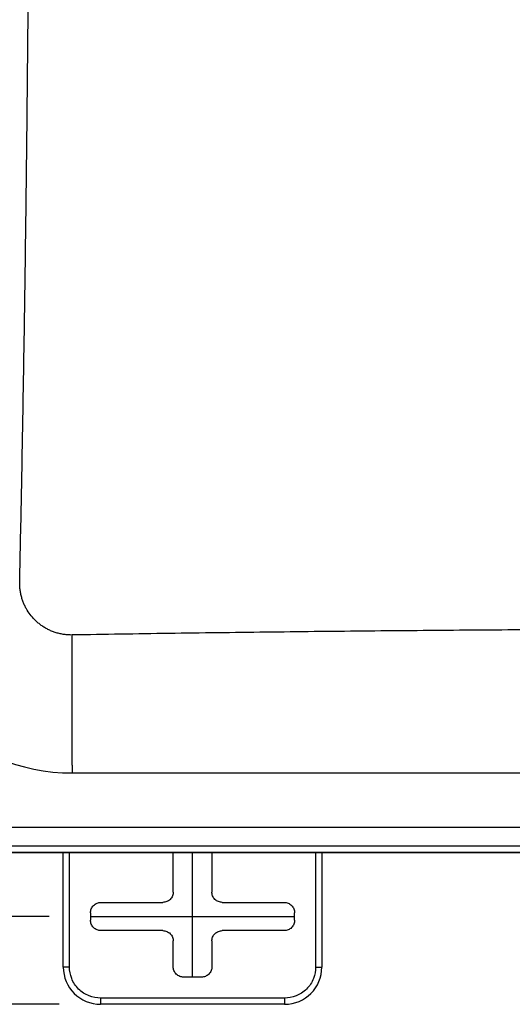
# Model space of a CAD drawing. Header units: inches. Extents: x 1 to 43, y 1 to 33.
# Tile 4 of 19: x 11 to 13.4, y 6.5 to 11.2. Entities that reach past the tile are written whole.
import ezdxf

# ---------------------------------------------------------------- set-up
doc = ezdxf.new("R2010")
doc.units = ezdxf.units.IN
doc.header["$LTSCALE"] = 4
doc.header["$MEASUREMENT"] = 0
doc.linetypes.add('CENTERX2', pattern=[0.8, 0.5, -0.1, 0.1, -0.1])
doc.layers.add('CENTER', color=40, linetype='CENTERX2')
doc.layers.add('DIMENSIONS', color=140, linetype='Continuous', lineweight=25)
doc.styles.add('SLDTEXTSTYLE0', font='TXT', dxfattribs={"width": 0.7})
doc.dimstyles.new('SLDDIMSTYLE0', dxfattribs={"dimtxt": 0.339844, "dimasz": 0.52, "dimexe": 0, "dimexo": 0.0625, "dimgap": 0.084961, "dimtad": 0, "dimtih": 1, "dimtoh": 1, "dimrnd": 1e-09, "dimzin": 12, "dimdsep": 46, "dimtxsty": 'SLDTEXTSTYLE0', "dimsah": 1, "dimcen": 0.09, "dimadec": 0, "dimazin": 3, "dimtfac": 1, "dimtofl": 0, "dimtmove": 0, "dimatfit": 3, "dimfxl": 0, "dimfrac": 2, "dimtolj": 1, "dimtzin": 12, "dimarcsym": 0})

# ---------------------------------------------------------------- blocks, each defined once
blk = doc.blocks.new('_D_6')
at = {"layer": 'DIMENSIONS'}
for p, q in [((11.1463, 18.9098), (5.336, 18.9098)), ((5.836, 18.9098), (5.836, 13.3541)), ((5.1897, 12.7379), (5.0756, 12.7379)), ((5.0756, 12.7379), (5.0756, 12.1978)), ((6.4823, 12.7379), (6.5964, 12.7379)), ((6.5964, 12.7379), (6.5964, 12.1978)), ((5.0756, 12.1978), (5.1897, 12.1978)), ((6.5964, 12.1978), (6.4823, 12.1978)), ((5.836, 6.8848), (5.836, 12.1217)), ((11.1463, 6.8848), (5.336, 6.8848))]:
    blk.add_line(p, q, dxfattribs=at)
for points in [[(5.836, 18.9098), (5.756, 18.3898), (5.916, 18.3898)], [(5.836, 6.8848), (5.916, 7.4048), (5.756, 7.4048)]]:
    blk.add_solid(points, dxfattribs=at)
at = {"layer": 'DIMENSIONS', "char_height": 0.33333, "attachment_point": 1, "style": 'SLDTEXTSTYLE0'}
for s, insert in [('12.03', (5.1897, 13.2437)), ('305.4', (5.1897, 12.6275))]:
    blk.add_mtext(s, dxfattribs=dict(at, insert=insert))
blk = doc.blocks.new('_D_9')
at = {"layer": 'DIMENSIONS'}
for p, q in [((11.1948, 19.3348), (3.4462, 19.3348)), ((3.9462, 19.3348), (3.9462, 13.3541)), ((3.2999, 12.7379), (3.1858, 12.7379)), ((3.1858, 12.7379), (3.1858, 12.1978)), ((4.5925, 12.7379), (4.7066, 12.7379)), ((4.7066, 12.7379), (4.7066, 12.1978)), ((3.1858, 12.1978), (3.2999, 12.1978)), ((4.7066, 12.1978), (4.5925, 12.1978)), ((3.9462, 6.4598), (3.9462, 12.1217)), ((11.1948, 6.4598), (3.4462, 6.4598))]:
    blk.add_line(p, q, dxfattribs=at)
for points in [[(3.9462, 19.3348), (3.8662, 18.8148), (4.0262, 18.8148)], [(3.9462, 6.4598), (4.0262, 6.9798), (3.8662, 6.9798)]]:
    blk.add_solid(points, dxfattribs=at)
at = {"layer": 'DIMENSIONS', "char_height": 0.33333, "attachment_point": 1, "style": 'SLDTEXTSTYLE0'}
for s, insert in [('12.88', (3.2999, 13.2437)), ('327.0', (3.2999, 12.6275))]:
    blk.add_mtext(s, dxfattribs=dict(at, insert=insert))

msp = doc.modelspace()

# ---------------------------------------------------------------- linework, layer by layer
for p, q in [((11.2578, 8.1573), (11.2578, 8.2476)), ((11.2578, 7.6176), (11.2578, 8.1573)), ((11.2578, 7.6176), (11.2578, 7.5795)), ((11.2578, 7.5795), (18.0468, 7.5795)), ((19.0742, 7.3157), (10.2304, 7.3157)), ((19.0742, 7.2261), (10.2304, 7.2261)), ((19.1058, 7.1948), (10.1989, 7.1948)), ((10.1991, 7.1948), (19.1055, 7.1948)), ((11.2148, 6.6398), (11.2148, 7.1948)), ((11.2448, 6.6398), (11.2448, 7.1948)), ((11.7463, 7.0032), (11.7463, 7.1948)), ((11.9333, 7.1948), (11.9333, 7.0032)), ((12.4348, 7.1948), (12.4348, 6.6398)), ((12.4648, 7.1948), (12.4648, 6.6398)), ((11.3963, 6.9532), (11.6964, 6.9532)), ((11.9832, 6.9532), (12.2833, 6.9532)), ((11.3463, 6.9032), (11.3463, 6.8663)), ((12.3333, 6.8663), (12.3333, 6.9032)), ((11.6964, 6.8163), (11.3963, 6.8163)), ((12.2833, 6.8163), (11.9832, 6.8163)), ((11.7463, 6.6413), (11.7463, 6.7663)), ((11.9333, 6.7663), (11.9333, 6.6413)), ((11.2448, 6.6398), (11.2148, 6.6398)), ((12.4348, 6.6398), (12.4648, 6.6398)), ((11.8833, 6.5913), (11.7963, 6.5913)), ((12.2848, 6.4898), (11.3948, 6.4898)), ((11.3948, 6.4898), (11.3948, 6.4598)), ((12.2848, 6.4898), (12.2848, 6.4598)), ((12.2848, 6.4598), (11.3948, 6.4598))]:
    msp.add_line(p, q)
for centre, radius, start, end in [((11.2578, 8.5025), 0.923, 180, 270), ((11.3948, 6.6398), 0.18, 180, 270), ((12.2848, 6.6398), 0.18, 270, 0)]:
    msp.add_arc(centre, radius, start, end)
for points, knots in [([(11.0041, 8.5025), (11.0056, 8.5758), (11.0087, 8.7223), (11.0131, 8.942), (11.0172, 9.1617), (11.0211, 9.3814), (11.0247, 9.6012), (11.0282, 9.8209), (11.0313, 10.0406), (11.0343, 10.2603), (11.037, 10.4801), (11.0395, 10.6998), (11.0417, 10.9195), (11.0437, 11.1392), (11.0455, 11.359), (11.047, 11.5787), (11.0483, 11.7984), (11.0494, 12.0181), (11.0502, 12.2379), (11.0508, 12.4576), (11.0511, 12.6773), (11.0513, 12.897), (11.0511, 13.1168), (11.0508, 13.3365), (11.0502, 13.5562), (11.0494, 13.7759), (11.0483, 13.9957), (11.047, 14.2154), (11.0455, 14.4351), (11.0437, 14.6548), (11.0417, 14.8746), (11.0395, 15.0943), (11.037, 15.314), (11.0343, 15.5337), (11.0313, 15.7535), (11.0282, 15.9732), (11.0247, 16.1929), (11.0211, 16.4126), (11.0172, 16.6324), (11.0131, 16.8521), (11.0087, 17.0718), (11.0056, 17.2183), (11.0041, 17.2915)], [0, 0, 0, 0, 0.025007, 0.050013, 0.075018, 0.100022, 0.125025, 0.150027, 0.175029, 0.200029, 0.225029, 0.250029, 0.275028, 0.300026, 0.325024, 0.350021, 0.375018, 0.400015, 0.425011, 0.450008, 0.475004, 0.5, 0.524996, 0.549992, 0.574989, 0.599985, 0.624982, 0.649979, 0.674976, 0.699974, 0.724972, 0.749971, 0.774971, 0.799971, 0.824971, 0.849973, 0.874975, 0.899978, 0.924982, 0.949987, 0.974993, 1, 1, 1, 1]), ([(11.2578, 8.2476), (11.2545, 8.2475), (11.2479, 8.2475), (11.238, 8.248), (11.2282, 8.2488), (11.2185, 8.25), (11.2088, 8.2515), (11.1993, 8.2535), (11.1899, 8.2558), (11.1806, 8.2584), (11.1714, 8.2614), (11.1624, 8.2648), (11.1535, 8.2684), (11.1449, 8.2724), (11.1364, 8.2767), (11.1281, 8.2813), (11.1201, 8.2862), (11.1122, 8.2914), (11.1046, 8.2968), (11.0973, 8.3025), (11.0902, 8.3084), (11.0833, 8.3146), (11.0709, 8.3266), (11.0542, 8.3458), (11.0386, 8.3694), (11.0279, 8.3901), (11.0207, 8.4068), (11.0146, 8.4245), (11.0097, 8.443), (11.0062, 8.4623), (11.0041, 8.4822), (11.0041, 8.4957), (11.0041, 8.5025)], [0, 0, 0, 0, 0.024667, 0.049254, 0.073761, 0.098186, 0.122528, 0.146788, 0.170963, 0.195052, 0.219055, 0.242972, 0.2668, 0.290539, 0.314189, 0.337748, 0.361216, 0.384591, 0.407874, 0.431062, 0.454156, 0.477154, 0.500056, 0.582602, 0.666673, 0.710946, 0.75635, 0.802875, 0.850512, 0.899253, 0.949085, 1, 1, 1, 1]), ([(18.0468, 8.2476), (17.9688, 8.2488), (17.8127, 8.2514), (17.5786, 8.2549), (17.3445, 8.2581), (17.1104, 8.2611), (16.8763, 8.2637), (16.6422, 8.2662), (16.4081, 8.2683), (16.174, 8.2702), (15.9399, 8.2718), (15.7058, 8.2732), (15.4717, 8.2742), (15.2376, 8.275), (15.0035, 8.2756), (14.7694, 8.2758), (14.5353, 8.2758), (14.3011, 8.2756), (14.067, 8.275), (13.8329, 8.2742), (13.5988, 8.2732), (13.3647, 8.2718), (13.1306, 8.2702), (12.8965, 8.2683), (12.6624, 8.2662), (12.4283, 8.2637), (12.1942, 8.2611), (11.9601, 8.2581), (11.726, 8.2549), (11.4919, 8.2514), (11.3358, 8.2488), (11.2578, 8.2476)], [0, 0, 0, 0, 0.034488, 0.068976, 0.103462, 0.137947, 0.172431, 0.206914, 0.241397, 0.275879, 0.31036, 0.344841, 0.379321, 0.413801, 0.448281, 0.48276, 0.51724, 0.551719, 0.586199, 0.620679, 0.655159, 0.68964, 0.724121, 0.758603, 0.793086, 0.827569, 0.862053, 0.896538, 0.931024, 0.965512, 1, 1, 1, 1]), ([(11.7463, 7.0032), (11.7463, 6.9973), (11.7453, 6.991), (11.7404, 6.9786), (11.7366, 6.9727), (11.7268, 6.963), (11.7209, 6.9592), (11.7086, 6.9543), (11.7022, 6.9532), (11.6964, 6.9532)], [0, 0, 0, 0, 0.25, 0.25, 0.5, 0.5, 0.75, 0.75, 1, 1, 1, 1]), ([(11.9832, 6.9532), (11.9774, 6.9532), (11.971, 6.9543), (11.9587, 6.9592), (11.9528, 6.963), (11.943, 6.9727), (11.9392, 6.9786), (11.9343, 6.991), (11.9333, 6.9973), (11.9333, 7.0032)], [0, 0, 0, 0, 0.25, 0.25, 0.5, 0.5, 0.75, 0.75, 1, 1, 1, 1]), ([(11.3463, 6.9032), (11.3463, 6.9091), (11.3474, 6.9155), (11.3523, 6.9278), (11.3561, 6.9337), (11.3659, 6.9435), (11.3718, 6.9473), (11.3841, 6.9521), (11.3904, 6.9532), (11.3963, 6.9532)], [0, 0, 0, 0, 0.25, 0.25, 0.5, 0.5, 0.75, 0.75, 1, 1, 1, 1]), ([(12.2833, 6.9532), (12.2892, 6.9532), (12.2955, 6.9521), (12.3078, 6.9473), (12.3137, 6.9435), (12.3235, 6.9337), (12.3273, 6.9278), (12.3322, 6.9155), (12.3333, 6.9091), (12.3333, 6.9032)], [0, 0, 0, 0, 0.25, 0.25, 0.5, 0.5, 0.75, 0.75, 1, 1, 1, 1]), ([(11.3963, 6.8163), (11.3904, 6.8163), (11.3841, 6.8174), (11.3718, 6.8222), (11.3659, 6.8261), (11.3561, 6.8358), (11.3523, 6.8417), (11.3474, 6.854), (11.3463, 6.8604), (11.3463, 6.8663)], [0, 0, 0, 0, 0.25, 0.25, 0.5, 0.5, 0.75, 0.75, 1, 1, 1, 1]), ([(12.3333, 6.8663), (12.3333, 6.8604), (12.3322, 6.854), (12.3273, 6.8417), (12.3235, 6.8358), (12.3137, 6.8261), (12.3078, 6.8222), (12.2955, 6.8174), (12.2892, 6.8163), (12.2833, 6.8163)], [0, 0, 0, 0, 0.25, 0.25, 0.5, 0.5, 0.75, 0.75, 1, 1, 1, 1]), ([(11.6964, 6.8163), (11.7022, 6.8163), (11.7086, 6.8152), (11.7209, 6.8104), (11.7268, 6.8065), (11.7366, 6.7968), (11.7404, 6.7909), (11.7453, 6.7786), (11.7463, 6.7722), (11.7463, 6.7663)], [0, 0, 0, 0, 0.25, 0.25, 0.5, 0.5, 0.75, 0.75, 1, 1, 1, 1]), ([(11.9333, 6.7663), (11.9333, 6.7722), (11.9343, 6.7786), (11.9392, 6.7909), (11.943, 6.7968), (11.9528, 6.8065), (11.9587, 6.8104), (11.971, 6.8152), (11.9774, 6.8163), (11.9832, 6.8163)], [0, 0, 0, 0, 0.25, 0.25, 0.5, 0.5, 0.75, 0.75, 1, 1, 1, 1]), ([(11.3948, 6.4898), (11.3771, 6.4898), (11.3581, 6.493), (11.3211, 6.5076), (11.3034, 6.519), (11.2741, 6.5483), (11.2626, 6.5661), (11.248, 6.603), (11.2448, 6.6221), (11.2448, 6.6398)], [0, 0, 0, 0, 0.25, 0.25, 0.5, 0.5, 0.75, 0.75, 1, 1, 1, 1]), ([(11.7963, 6.5913), (11.7904, 6.5913), (11.7841, 6.5924), (11.7718, 6.5972), (11.7659, 6.6011), (11.7561, 6.6108), (11.7523, 6.6167), (11.7474, 6.629), (11.7463, 6.6354), (11.7463, 6.6413)], [0, 0, 0, 0, 0.25, 0.25, 0.5, 0.5, 0.75, 0.75, 1, 1, 1, 1]), ([(11.9333, 6.6413), (11.9333, 6.6354), (11.9322, 6.629), (11.9273, 6.6167), (11.9235, 6.6108), (11.9137, 6.6011), (11.9078, 6.5972), (11.8955, 6.5924), (11.8892, 6.5913), (11.8833, 6.5913)], [0, 0, 0, 0, 0.25, 0.25, 0.5, 0.5, 0.75, 0.75, 1, 1, 1, 1]), ([(12.4348, 6.6398), (12.4348, 6.6221), (12.4316, 6.603), (12.417, 6.5661), (12.4055, 6.5483), (12.3762, 6.519), (12.3585, 6.5076), (12.3216, 6.493), (12.3025, 6.4898), (12.2848, 6.4898)], [0, 0, 0, 0, 0.25, 0.25, 0.5, 0.5, 0.75, 0.75, 1, 1, 1, 1])]:
    msp.add_open_spline(points, degree=3, knots=knots)
at = {"layer": 'CENTER'}
for p, q in [((11.8398, 6.5913), (11.8398, 7.1948)), ((11.3463, 6.8848), (12.3333, 6.8848))]:
    msp.add_line(p, q, dxfattribs=at)

# ---------------------------------------------------------------- dimensions: what is measured, and where the dimension line sits
at = {"layer": 'DIMENSIONS'}
for base, p1, p2, picture, middle in [((3.9462255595, 6.4597582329), (11.3948019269, 19.3347582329), (11.3948019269, 6.4597582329), '_D_9', (3.9462255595, 12.7379092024)), ((5.835989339, 6.8847582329), (11.3463475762, 18.9097582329), (11.3463475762, 6.8847582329), '_D_6', (5.835989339, 12.7379092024))]:
    dim = msp.add_linear_dim(base=base, p1=p1, p2=p2, angle=90, dimstyle='SLDDIMSTYLE0', dxfattribs=at)
    dim.commit()
    dim.dimension.update_dxf_attribs({"geometry": picture, "text_midpoint": middle, "dimtype": 160})

doc.saveas('drawing.dxf')
